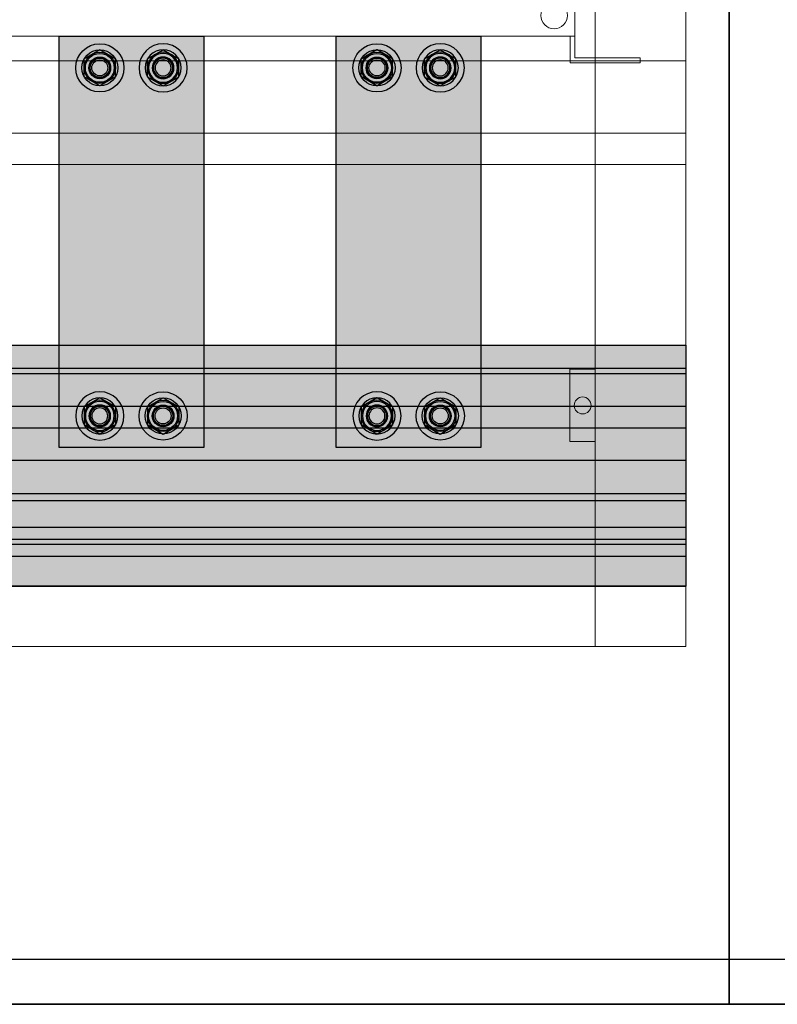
# Model space of a CAD drawing. Header units: millimetres. Extents: x -31 to 6803, y 0 to 664.
# Tile 65 of 118: x 1325 to 1347, y 94 to 122. Entities that reach past the tile are written whole.
import ezdxf
from ezdxf.enums import TextEntityAlignment as Align

# ---------------------------------------------------------------- set-up
doc = ezdxf.new("R2010")
doc.units = ezdxf.units.MM
doc.layers.add('!POMOCNICZE', color=8, linetype='Continuous', plot=False)
for name, color, linetype, lineweight in [('2DE_OBJ_Schneider-Front_Plates', 7, 'Continuous', 0), ('2DE_OBJ_Schneider-Mounting_Plates', 7, 'Continuous', 25), ('2DE_OBJ_Schneider-TAG', 112, 'Continuous', 0), ('SE_Busbars_AL', 30, 'Continuous', 0)]:
    doc.layers.add(name, color=color, linetype=linetype, lineweight=lineweight)
doc.layers.add('CP_WIPEOUT', color=255, linetype='Continuous')
doc.layers.add('INTFCLR_5769', color=7, linetype='Continuous')
doc.styles.add('CP_ATTR', font='arial.ttf')
doc.linetypes.add('CPFLEX', pattern='A,0.0001,-0.2,[131,LTYPESHP.SHX,S=0.2,R=0,X=-0.2,Y=0],-0.4,[131,LTYPESHP.SHX,S=0.2,R=180,X=0.2,Y=0],-0.2', length=0.8001)

# ---------------------------------------------------------------- blocks, each defined once
blk = doc.blocks.new('*U74')
at = {"transparency": 33554687}
h = blk.add_hatch(color=9, dxfattribs=at)
h.dxf.hatch_style = 1
h.paths.add_polyline_path([(-10, 0, 1), (10, 0, 1)])
at = {"color": 7}
blk.add_circle((-0.01, -0.01), 4.09, dxfattribs=at)
at = {"layer": 'INTFCLR_5769', "color": 7}
for p, q in [((-0.01, 7.5), (-6.49, 3.76)), ((6.49, 3.76), (0.01, 7.5)), ((-6.5, -3.74), (-6.5, 3.74)), ((6.5, -3.74), (6.5, 3.74)), ((-0.01, -7.5), (-6.49, -3.76)), ((6.49, -3.76), (0.01, -7.5))]:
    blk.add_line(p, q, dxfattribs=at)
for radius in [10, 7.5, 6.5, 6, 4.5, 4.32, 4, 3.32]:
    blk.add_circle((0, 0), radius, dxfattribs=at)
for centre, radius, start, end in [((0, 0), 7.5, 89.9278, 90.0751), ((0, 0), 7.5, 149.9251, 150.0721), ((-0.01, 0), 7.51, 29.9257, 30.0727), ((0.01, 0), 7.51, 209.9273, 210.0744), ((0, 0), 7.5, 329.9248, 330.0721), ((0, 0), 7.5, 269.9279, 270.0752)]:
    blk.add_arc(centre, radius, start, end, dxfattribs=at)
blk = doc.blocks.new('*U76')
at = {"transparency": 33554687}
h = blk.add_hatch(color=9, dxfattribs=at)
h.dxf.hatch_style = 1
h.paths.add_polyline_path([(-10, 0, 1), (10, 0, 1)])
at = {"color": 7}
blk.add_circle((-0.01, -0.01), 4.09, dxfattribs=at)
at = {"layer": 'INTFCLR_5769', "color": 7}
for p, q in [((-0.01, 7.5), (-6.49, 3.76)), ((6.49, 3.76), (0.01, 7.5)), ((-6.5, -3.74), (-6.5, 3.74)), ((6.5, -3.74), (6.5, 3.74)), ((-0.01, -7.5), (-6.49, -3.76)), ((6.49, -3.76), (0.01, -7.5))]:
    blk.add_line(p, q, dxfattribs=at)
for radius in [10, 7.5, 6.5, 6, 4.5, 4.32, 4, 3.32]:
    blk.add_circle((0, 0), radius, dxfattribs=at)
for centre, radius, start, end in [((0, 0), 7.5, 89.9278, 90.0751), ((0, 0), 7.5, 149.9251, 150.0721), ((-0.01, 0), 7.51, 29.9257, 30.0727), ((0.01, 0), 7.51, 209.9273, 210.0744), ((0, 0), 7.5, 329.9248, 330.0721), ((0, 0), 7.5, 269.9279, 270.0752)]:
    blk.add_arc(centre, radius, start, end, dxfattribs=at)
blk = doc.blocks.new('*U77')
at = {"transparency": 33554687}
h = blk.add_hatch(color=9, dxfattribs=at)
h.dxf.hatch_style = 1
h.paths.add_polyline_path([(-10, 0, 1), (10, 0, 1)])
at = {"color": 7}
blk.add_circle((-0.01, -0.01), 4.09, dxfattribs=at)
at = {"layer": 'INTFCLR_5769', "color": 7}
for p, q in [((-0.01, 7.5), (-6.49, 3.76)), ((6.49, 3.76), (0.01, 7.5)), ((-6.5, -3.74), (-6.5, 3.74)), ((6.5, -3.74), (6.5, 3.74)), ((-0.01, -7.5), (-6.49, -3.76)), ((6.49, -3.76), (0.01, -7.5))]:
    blk.add_line(p, q, dxfattribs=at)
for radius in [10, 7.5, 6.5, 6, 4.5, 4.32, 4, 3.32]:
    blk.add_circle((0, 0), radius, dxfattribs=at)
for centre, radius, start, end in [((0, 0), 7.5, 89.9278, 90.0751), ((0, 0), 7.5, 149.9251, 150.0721), ((-0.01, 0), 7.51, 29.9257, 30.0727), ((0.01, 0), 7.51, 209.9273, 210.0744), ((0, 0), 7.5, 329.9248, 330.0721), ((0, 0), 7.5, 269.9279, 270.0752)]:
    blk.add_arc(centre, radius, start, end, dxfattribs=at)
blk = doc.blocks.new('*U100')
at = {"layer": 'SE_Busbars_AL'}
h = blk.add_hatch(color=30, dxfattribs=at)
h.dxf.hatch_style = 1
h.paths.add_polyline_path([(0, 30), (0, -30), (170.61, -30), (170.61, 30)])
h.paths.add_polyline_path([(167.5, 13.13, -1), (147.5, 13.13, -1)], flags=16)
h.paths.add_polyline_path([(165, 13.13), (165.01, 13.13), (165, 13.12, -0.267259), (161.26, 6.63), (161.25, 6.63), (161.24, 6.63, -0.267258), (153.76, 6.63), (153.75, 6.63), (153.74, 6.63, -0.267259), (150, 13.12), (149.99, 13.13), (150, 13.13, -0.998716)], flags=0)
h.paths.add_polyline_path([(164, 13.13, -1), (151, 13.13, -1)], flags=0)
h.paths.add_polyline_path([(163.5, 13.13, -1), (151.5, 13.13, -1)], flags=0)
h.paths.add_polyline_path([(161.82, 13.13, -1), (153.18, 13.13, -1)], flags=0)
h.paths.add_polyline_path([(167.5, -13.13, -1), (147.5, -13.13, -1)], flags=16)
h.paths.add_polyline_path([(153.74, -6.63), (153.75, -6.63), (153.76, -6.63, -0.267258), (161.24, -6.63), (161.25, -6.63), (161.26, -6.63, -0.267259), (165, -13.12), (165.01, -13.13), (165, -13.13, -0.998716), (150, -13.13), (149.99, -13.13), (150, -13.12, -0.267259)], flags=0)
h.paths.add_polyline_path([(164, -13.13, -1), (151, -13.13, -1)], flags=0)
h.paths.add_polyline_path([(163.5, -13.13, -1), (151.5, -13.13, -1)], flags=0)
h.paths.add_polyline_path([(153.18, -13.13, -1), (161.82, -13.13, -1)], flags=0)
h.paths.add_polyline_path([(23.11, 13.13, -1), (3.11, 13.13, -1)], flags=16)
h.paths.add_polyline_path([(20.61, 13.13), (20.61, 13.13), (20.61, 13.12, -0.267259), (16.87, 6.63), (16.86, 6.63), (16.85, 6.63, -0.267258), (9.37, 6.63), (9.35, 6.63), (9.35, 6.63, -0.267259), (5.61, 13.12), (5.6, 13.13), (5.61, 13.13, -0.998716)], flags=0)
h.paths.add_polyline_path([(19.61, 13.13, -1), (6.61, 13.13, -1)], flags=0)
h.paths.add_polyline_path([(19.11, 13.13, -1), (7.11, 13.13, -1)], flags=0)
h.paths.add_polyline_path([(17.11, 13.13, -1), (9.11, 13.13, -1)], flags=0)
h.paths.add_polyline_path([(23.11, -13.13, -1), (3.11, -13.13, -1)], flags=16)
h.paths.add_polyline_path([(20.61, -13.12), (20.61, -13.13), (20.61, -13.13, -0.998716), (5.61, -13.13), (5.6, -13.13), (5.61, -13.12, -0.267259), (9.35, -6.63), (9.35, -6.63), (9.37, -6.63, -0.267258), (16.85, -6.63), (16.86, -6.63), (16.87, -6.63, -0.267259)], flags=0)
h.paths.add_polyline_path([(19.61, -13.13, -1), (6.61, -13.13, -1)], flags=0)
h.paths.add_polyline_path([(19.11, -13.13, -1), (7.11, -13.13, -1)], flags=0)
h.paths.add_polyline_path([(9.11, -13.13, -1), (17.11, -13.13, -1)], flags=0)
for p, q in [((0, -30), (0, 30)), ((0, 30), (170.61, 30)), ((170.61, 30), (170.61, -30)), ((170.61, -30), (0, -30))]:
    blk.add_line(p, q)
at = {"xscale": -1}
for name, p, rotation in [('*U74', (13.11, 13.13), 90), ('*U76', (13.11, 13.13), 90), ('*U74', (157.5, -13.13), 270)]:
    blk.add_blockref(name, p, dxfattribs=dict(at, rotation=rotation))
for name, p, rotation in [('*U74', (157.5, 13.13), 270), ('*U74', (13.11, -13.13), 90.00000000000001), ('*U77', (13.11, -13.13), 90.00000000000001)]:
    blk.add_blockref(name, p, dxfattribs=dict(rotation=rotation))
blk = doc.blocks.new('*U101')
at = {"layer": 'SE_Busbars_AL'}
h = blk.add_hatch(color=30, dxfattribs=at)
h.dxf.hatch_style = 1
h.paths.add_polyline_path([(0, 30), (0, -30), (170.61, -30), (170.61, 30)])
h.paths.add_polyline_path([(167.5, 13.13, -1), (147.5, 13.13, -1)], flags=16)
h.paths.add_polyline_path([(165, 13.13), (165.01, 13.13), (165, 13.12, -0.267259), (161.26, 6.63), (161.25, 6.63), (161.24, 6.63, -0.267258), (153.76, 6.63), (153.75, 6.63), (153.74, 6.63, -0.267259), (150, 13.12), (149.99, 13.13), (150, 13.13, -0.998716)], flags=0)
h.paths.add_polyline_path([(164, 13.13, -1), (151, 13.13, -1)], flags=0)
h.paths.add_polyline_path([(163.5, 13.13, -1), (151.5, 13.13, -1)], flags=0)
h.paths.add_polyline_path([(161.5, 13.13, -1), (153.5, 13.13, -1)], flags=0)
h.paths.add_polyline_path([(167.5, -13.13, -1), (147.5, -13.13, -1)], flags=16)
h.paths.add_polyline_path([(153.74, -6.63), (153.75, -6.63), (153.76, -6.63, -0.267258), (161.24, -6.63), (161.25, -6.63), (161.26, -6.63, -0.267259), (165, -13.12), (165.01, -13.13), (165, -13.13, -0.998716), (150, -13.13), (149.99, -13.13), (150, -13.12, -0.267259)], flags=0)
h.paths.add_polyline_path([(164, -13.13, -1), (151, -13.13, -1)], flags=0)
h.paths.add_polyline_path([(163.5, -13.13, -1), (151.5, -13.13, -1)], flags=0)
h.paths.add_polyline_path([(153.5, -13.13, -1), (161.5, -13.13, -1)], flags=0)
h.paths.add_polyline_path([(23.11, 13.13, -1), (3.11, 13.13, -1)], flags=16)
h.paths.add_polyline_path([(20.61, 13.13), (20.61, 13.13), (20.61, 13.12, -0.267259), (16.87, 6.63), (16.86, 6.63), (16.85, 6.63, -0.267258), (9.37, 6.63), (9.35, 6.63), (9.35, 6.63, -0.267259), (5.61, 13.12), (5.6, 13.13), (5.61, 13.13, -0.998716)], flags=0)
h.paths.add_polyline_path([(19.61, 13.13, -1), (6.61, 13.13, -1)], flags=0)
h.paths.add_polyline_path([(19.11, 13.13, -1), (7.11, 13.13, -1)], flags=0)
h.paths.add_polyline_path([(17.11, 13.13, -1), (9.11, 13.13, -1)], flags=0)
h.paths.add_polyline_path([(23.11, -13.13, -1), (3.11, -13.13, -1)], flags=16)
h.paths.add_polyline_path([(20.61, -13.12), (20.61, -13.13), (20.61, -13.13, -0.998716), (5.61, -13.13), (5.6, -13.13), (5.61, -13.12, -0.267259), (9.35, -6.63), (9.35, -6.63), (9.37, -6.63, -0.267258), (16.85, -6.63), (16.86, -6.63), (16.87, -6.63, -0.267259)], flags=0)
h.paths.add_polyline_path([(19.61, -13.13, -1), (6.61, -13.13, -1)], flags=0)
h.paths.add_polyline_path([(19.11, -13.13, -1), (7.11, -13.13, -1)], flags=0)
h.paths.add_polyline_path([(9.11, -13.13, -1), (17.11, -13.13, -1)], flags=0)
for p, q in [((0, -30), (0, 30)), ((0, 30), (170.61, 30)), ((170.61, 30), (170.61, -30)), ((170.61, -30), (0, -30))]:
    blk.add_line(p, q)
at = {"xscale": -1}
for name, p, rotation in [('*U74', (13.11, 13.13), 90), ('*U76', (13.11, 13.13), 90), ('*U74', (157.5, -13.13), 270)]:
    blk.add_blockref(name, p, dxfattribs=dict(at, rotation=rotation))
for name, p, rotation in [('*U74', (157.5, 13.13), 270), ('*U74', (13.11, -13.13), 90.00000000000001), ('*U77', (13.11, -13.13), 90.00000000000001)]:
    blk.add_blockref(name, p, dxfattribs=dict(rotation=rotation))
blk = doc.blocks.new('*U102')
at = {"true_color": 0x939598}
h = blk.add_hatch(color=252, dxfattribs=at)
h.dxf.hatch_style = 1
h.paths.add_polyline_path([(1740.5, 40.5), (1740.5, 50), (0, 50), (0, 40.5)])
at = {"true_color": 0x636466}
h = blk.add_hatch(color=251, dxfattribs=at)
h.dxf.hatch_style = 1
h.paths.add_polyline_path([(0, 40.5), (0, 38.25), (1740.5, 38.25), (1740.5, 40.5)])
h = blk.add_hatch(color=30)
h.dxf.hatch_style = 1
h.paths.add_polyline_path([(1740.5, 24.75), (1740.5, 38.25), (0, 38.25), (0, 24.75)])
at = {"true_color": 0x939598}
h = blk.add_hatch(color=252, dxfattribs=at)
h.dxf.hatch_style = 1
h.paths.add_polyline_path([(0, 24.75), (0, 15.75), (1740.5, 15.75), (1740.5, 24.75)])
h = blk.add_hatch(color=30)
h.dxf.hatch_style = 1
h.paths.add_polyline_path([(0, 15.75), (0, 2.25), (1740.5, 2.25), (1740.5, 15.75)])
h = blk.add_hatch(color=252, dxfattribs=at)
h.dxf.hatch_style = 1
h.paths.add_polyline_path([(1740.5, -11.5), (1740.5, 2.25), (0, 2.25), (0, -11.5)])
at = {"true_color": 0x636466}
h = blk.add_hatch(color=251, dxfattribs=at)
h.dxf.hatch_style = 1
h.paths.add_polyline_path([(1740.5, -14.5), (1740.5, -11.5), (0, -11.5), (0, -14.5)])
at = {"true_color": 0x939598}
h = blk.add_hatch(color=252, dxfattribs=at)
h.dxf.hatch_style = 1
h.paths.add_polyline_path([(1740.5, -25.5), (1740.5, -14.5), (0, -14.5), (0, -25.5)])
at = {"true_color": 0x636466}
h = blk.add_hatch(color=251, dxfattribs=at)
h.dxf.hatch_style = 1
h.paths.add_polyline_path([(0, -25.5), (0, -30.5), (1740.5, -30.5), (1740.5, -25.5)])
at = {"true_color": 0x939598}
h = blk.add_hatch(color=252, dxfattribs=at)
h.dxf.hatch_style = 1
h.paths.add_polyline_path([(1740.5, -32.54), (1740.5, -30.5), (0, -30.5), (0, -32.54)])
at = {"true_color": 0x636466}
h = blk.add_hatch(color=251, dxfattribs=at)
h.dxf.hatch_style = 1
h.paths.add_polyline_path([(1740.5, -37.5), (1740.5, -32.54), (0, -32.54), (0, -37.5)])
at = {"true_color": 0x939598}
h = blk.add_hatch(color=252, dxfattribs=at)
h.dxf.hatch_style = 1
h.paths.add_polyline_path([(1740.5, -50), (1740.5, -37.5), (0, -37.5), (0, -50)])
for p, q in [((0, 50), (1740.5, 50)), ((1740.5, 50), (1740.5, -50)), ((0, 40.5), (1740.5, 40.5)), ((0, 38.25), (1740.5, 38.25)), ((0, 24.75), (1740.5, 24.75)), ((0, 15.75), (1740.5, 15.75)), ((0, 2.25), (1740.5, 2.25)), ((0, -11.5), (1740.5, -11.5)), ((0, -14.5), (1740.5, -14.5)), ((0, -25.5), (1740.5, -25.5)), ((0, -30.5), (1740.5, -30.5)), ((0, -32.54), (1740.5, -32.54)), ((0, -37.5), (1740.5, -37.5)), ((0, -50), (1740.5, -50)), ((1740.5, -50), (0, -50))]:
    blk.add_line(p, q)
blk = doc.blocks.new('*U156')
blk.add_wipeout([(400.05, 311.14), (340.49, 311.14), (340.49, 352.14), (299.99, 352.14), (299.99, 311.14), (122.12, 311.14), (122.12, 352.14), (112, 352.14), (112, 311.14), (22.05, 311.14), (22.05, 252.14), (27.05, 252.14), (27.05, 2.14), (0.05, 2.14), (0, 0), (29.05, 0.14), (29.05, 11.14), (393.05, 11.14), (393.05, 0.14), (422.05, 0.14), (422.05, 2.14), (395.05, 2.14), (395.05, 252.14), (400.05, 252.14)]).dxf.layer = 'CP_WIPEOUT'
at = {"lineweight": 0}
for p, q in [((395.05, 252.14), (395.05, 2.14)), ((393.05, 0.14), (393.05, 11.14))]:
    blk.add_line(p, q, dxfattribs=at)
for points in [[(395.05, 11.14), (27.05, 11.14)], [(393.05, 0.14), (422.05, 0.14)], [(395.05, 2.14), (422.05, 2.14)], [(422.05, 2.14), (422.05, 0.14)]]:
    blk.add_lwpolyline(points, dxfattribs=at)
blk.add_circle((386.42, 19.77), 5.5, dxfattribs=at)
at = {"style": 'CP_ATTR', "flags": 9}
for tag, p in [('PRODUCT-TYPE', (0.05, 0.14)), ('ORDER-NO', (0.05, 0.14)), ('CHARACTER', (0.05, 0.14)), ('VOLTAGE', (0.05, 0.14)), ('POWER_LOSSES', (0.05, 0.14)), ('NUMBER_OF_POLES', (0.05, 0.14)), ('IP', (0.05, 0.14)), ('LINK', (0.05, 0.14)), ('MARK3', (0.05, 0.14)), ('NAME', (0.06, 0.14)), ('MARK2', (0.06, 0.14)), ('PRODUCER', (0.06, 0.14)), ('CURRENT', (0.06, 0.14)), ('POWER', (0.06, 0.14)), ('TEXT_01', (0.06, 0.14)), ('OTHER', (0.06, 0.14)), ('NUMBER', (0.06, 0.14)), ('GROUP', (0.06, 0.14)), ('FUNCTION', (0.06, 0.14))]:
    blk.add_attdef(tag, text='', height=0.0005, dxfattribs=at).set_placement(p, align=Align.MIDDLE_LEFT)
at = {"linetype": 'ByBlock', "style": 'CP_ATTR', "flags": 9}
blk.add_attdef('WEIGHT', text='', height=0.0005, dxfattribs=at).set_placement((0.05, 0.14), align=Align.MIDDLE_LEFT)
at = {"layer": '2DE_OBJ_Schneider-TAG', "lineweight": 0, "width": 0.8}
blk.add_attdef('TAG', (218.87, 316.79), '', height=15, rotation=90, dxfattribs=at)
blk = doc.blocks.new('2d_plyta_nw_650mm_14m_kk_se6_54tg3d0')
at = {"color": 0, "linetype": 'Continuous', "lineweight": 0}
for p, q in [((537.5, 0), (537.5, -450)), ((537.5, -450), (37.5, -450))]:
    blk.add_line(p, q, dxfattribs=at)
at = {"lineweight": 0}
blk.add_line((522.5, -450), (497.5, -450), dxfattribs=at)
for points in [[(0, -450), (0, 0), (575, 0), (575, -450)], [(0, -450), (0, 0), (575, 0), (575, -450)], [(0, -450), (0, 0), (575, 0), (575, -450)], [(0, -407), (575, -407)], [(0, -407), (575, -407)], [(0, -407), (575, -407)], [(575, -437), (0, -437)], [(575, -437), (0, -437)], [(575, -437), (0, -437)]]:
    blk.add_lwpolyline(points, dxfattribs=at)
at = {"layer": '2DE_OBJ_Schneider-Front_Plates', "lineweight": 0}
blk.add_lwpolyline([(0, -450), (575, -450)], dxfattribs=at)
at = {"lineweight": 0, "style": 'CP_ATTR', "flags": 9}
for tag, p in [('MARK3', (0, 0.01)), ('FUNCTION', (0, 0.01)), ('CHARACTER', (0, 0.01)), ('PRODUCER', (0, 0.01)), ('ORDER-NO', (0, 0.01)), ('PRODUCT-TYPE', (0, 0.01)), ('ARTICLE', (0, 0.01)), ('NAME', (0, 0.01)), ('OTHER', (0, 0)), ('LINK', (0, 0)), ('IP', (0, 0)), ('NUMBER_OF_POLES', (0, 0)), ('POWER_LOSSES', (0, 0)), ('POWER', (0, 0)), ('VOLTAGE', (0, 0)), ('CURRENT', (0.01, 0.01)), ('MARK2', (0.01, 0.01)), ('GROUP', (0.01, 0)), ('NUMBER', (0.01, 0)), ('TEXT_01', (0.01, 0))]:
    blk.add_attdef(tag, text='', height=0.0005, dxfattribs=at).set_placement(p, align=Align.MIDDLE_LEFT)
at = {"linetype": 'ByBlock', "lineweight": 0, "style": 'CP_ATTR', "flags": 9}
blk.add_attdef('WEIGHT', text='', height=0.0005, dxfattribs=at).set_placement((0, 0), align=Align.MIDDLE_LEFT)
blk = doc.blocks.new('2d_prismap_plytcz_650_4m_se66_zu01t60')
at = {"lineweight": 0}
for p, q in [((575, 0), (534.53, 0)), ((575, -200), (575, 0)), ((37.5, -200), (537.5, -200)), ((537.5, -200), (575, -200))]:
    blk.add_line(p, q, dxfattribs=at)
at = {"layer": '2DE_OBJ_Schneider-Front_Plates', "lineweight": 0}
for p, q in [((37.5, 0), (537.5, 0)), ((537.5, 0), (537.5, -200)), ((537.5, -200), (37.5, -200))]:
    blk.add_line(p, q, dxfattribs=at)
blk.add_lwpolyline([(537.5, -115), (527, -115), (527, -85), (537.5, -85)], dxfattribs=at)
blk.add_circle((532.25, -100), 3.5, dxfattribs=at)
at = {"lineweight": 0, "style": 'CP_ATTR', "flags": 9}
for tag, p in [('MARK3', (0, 0.01)), ('FUNCTION', (0, 0.01)), ('CHARACTER', (0, 0.01)), ('PRODUCER', (0, 0.01)), ('ORDER-NO', (0, 0.01)), ('PRODUCT-TYPE', (0, 0.01)), ('ARTICLE', (0, 0.01)), ('NAME', (0, 0.01)), ('OTHER', (0, 0)), ('LINK', (0, 0)), ('IP', (0, 0)), ('NUMBER_OF_POLES', (0, 0)), ('POWER_LOSSES', (0, 0)), ('POWER', (0, 0)), ('VOLTAGE', (0, 0)), ('CURRENT', (0.01, 0.01)), ('MARK2', (0.01, 0.01)), ('GROUP', (0.01, 0)), ('NUMBER', (0.01, 0)), ('TEXT_01', (0.01, 0))]:
    blk.add_attdef(tag, text='', height=0.0005, dxfattribs=at).set_placement(p, align=Align.MIDDLE_LEFT)
at = {"linetype": 'ByBlock', "lineweight": 0, "style": 'CP_ATTR', "flags": 9}
blk.add_attdef('WEIGHT', text='', height=0.0005, dxfattribs=at).set_placement((0, 0), align=Align.MIDDLE_LEFT)

msp = doc.modelspace()

# ---------------------------------------------------------------- linework, layer by layer
at = {"layer": '!POMOCNICZE'}
msp.add_line((3, 95), (6803, 95), dxfattribs=at)
at = {"color": 1, "linetype": 'CPFLEX', "lineweight": 35}
for points in [[(1215.531, 93.694), (1345.82, 93.694), (1345.82, 147.512), (1290.957, 147.512), (1290.957, 237.16), (1215.531, 237.16)], [(1290.957, 237.16), (1434.6, 237.16), (1434.6, 93.694), (1345.82, 93.694), (1345.82, 147.512), (1290.957, 147.512), (1290.957, 237.16)]]:
    msp.add_lwpolyline(points, dxfattribs=at)

# ---------------------------------------------------------------- block references
at = {"xscale": 0.06999999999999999, "yscale": 0.06999999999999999, "zscale": 0.06999999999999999, "rotation": 270.0000000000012}
for name, p in [('*U100', (1328.457, 121.804)), ('*U101', (1336.507, 121.804))]:
    msp.add_blockref(name, p, dxfattribs=at)
at = {"xscale": 0.06999999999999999, "yscale": 0.06999999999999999, "zscale": 0.06999999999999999}
msp.add_blockref('*U102', (1222.719, 109.334), dxfattribs=at)
at = {"layer": '2DE_OBJ_Schneider-Mounting_Plates', "xscale": 0.06999999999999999, "yscale": 0.06999999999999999, "zscale": 0.06999999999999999}
msp.add_blockref('2d_prismap_plytcz_650_4m_se66_zu01t60', (1304.304, 118.084), dxfattribs=at)

# ---------------------------------------------------------------- next in the draw order: block references
at = {"xscale": 0.06999999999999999, "yscale": 0.06999999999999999, "zscale": 0.06999999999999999}
msp.add_blockref('*U156', (1313.684, 121.024), dxfattribs=at)

# ---------------------------------------------------------------- next in the draw order: block references
at = {"layer": '2DE_OBJ_Schneider-Mounting_Plates', "xscale": 0.06999999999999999, "yscale": 0.06999999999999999, "zscale": 0.06999999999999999}
msp.add_blockref('2d_plyta_nw_650mm_14m_kk_se6_54tg3d0', (1304.304, 149.584), dxfattribs=at)

doc.saveas('drawing.dxf')
